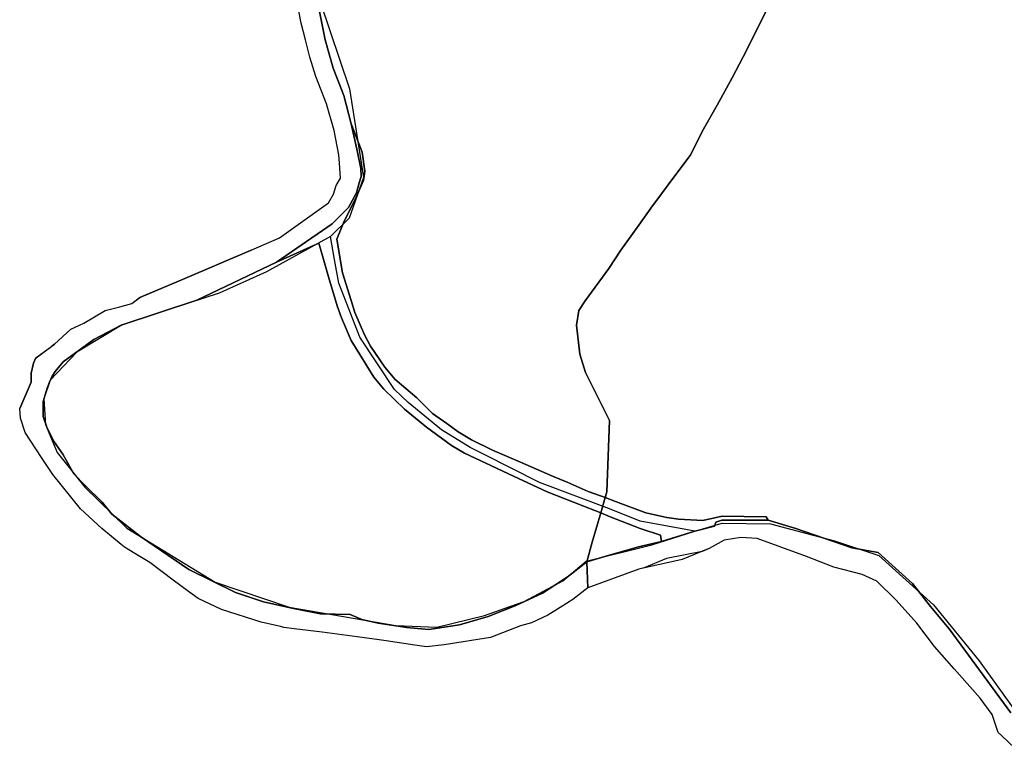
# Model space of a CAD drawing. Extents: x 577960 to 582939, y 6017202 to 6023066.
# Tile 1 of 217: x 579196 to 579872, y 6018311 to 6018811. Entities that reach past the tile are written whole.
import ezdxf

# ---------------------------------------------------------------- set-up
doc = ezdxf.new("R2010")
doc.units = 0
doc.header["$MEASUREMENT"] = 0
doc.linetypes.add('D', pattern=[0])
doc.layers.add('LI__FLUR', color=7, linetype='D')
doc.layers.add('LI__GEWAESSE', color=7, linetype='D')

msp = doc.modelspace()

# ---------------------------------------------------------------- linework, layer by layer
at = {"layer": 'LI__FLUR', "color": 8, "linetype": 'D', "true_color": 0x808080}
for p, q in [((579388.948, 6018809.111), (579385.948, 6018824.405)), ((579401.393, 6018817.107), (579405.342, 6018797.524)), ((579405.342, 6018797.524), (579401.393, 6018817.107)), ((579709.328, 6018819.839), (579694.964, 6018790.702)), ((579694.964, 6018790.702), (579709.328, 6018819.839)), ((579391.937, 6018797.625), (579388.948, 6018809.111)), ((579394.817, 6018785.83), (579391.937, 6018797.625)), ((579405.342, 6018797.524), (579410.891, 6018778.262)), ((579410.891, 6018778.262), (579405.342, 6018797.524)), ((579694.964, 6018790.702), (579684.988, 6018771.511)), ((579684.988, 6018771.511), (579694.964, 6018790.702)), ((579398.926, 6018772.515), (579394.817, 6018785.83)), ((579410.891, 6018778.262), (579418.069, 6018759.369)), ((579418.069, 6018759.369), (579410.891, 6018778.262)), ((579406.264, 6018753.672), (579398.926, 6018772.515)), ((579684.988, 6018771.511), (579674.502, 6018752.879)), ((579674.502, 6018752.879), (579684.988, 6018771.511)), ((579411.602, 6018735.359), (579406.264, 6018753.672)), ((579418.069, 6018759.369), (579423.278, 6018739.996)), ((579423.278, 6018739.996), (579418.069, 6018759.369)), ((579674.502, 6018752.879), (579665.236, 6018736.396)), ((579665.236, 6018736.396), (579674.502, 6018752.879)), ((579414.652, 6018718.725), (579411.602, 6018735.359)), ((579423.278, 6018739.996), (579427.517, 6018720.434)), ((579427.517, 6018720.434), (579423.278, 6018739.996)), ((579423.278, 6018739.996), (579428.456, 6018726.422)), ((579428.456, 6018726.422), (579423.278, 6018739.996)), ((579665.236, 6018736.396), (579655.97, 6018718.294)), ((579655.97, 6018718.294), (579665.236, 6018736.396)), ((579427.517, 6018720.434), (579429.736, 6018709.248)), ((579429.736, 6018709.248), (579427.517, 6018720.434)), ((579428.456, 6018726.422), (579430.776, 6018720.564)), ((579430.776, 6018720.564), (579428.456, 6018726.422)), ((579430.776, 6018720.564), (579432.685, 6018707.419)), ((579432.685, 6018707.419), (579430.776, 6018720.564)), ((579415.132, 6018712.907), (579414.652, 6018718.725)), ((579655.97, 6018718.294), (579644.055, 6018702.452)), ((579644.055, 6018702.452), (579655.97, 6018718.294)), ((579415.982, 6018702.741), (579415.132, 6018712.907)), ((579429.736, 6018709.248), (579430.157, 6018703.76)), ((579430.157, 6018703.76), (579429.736, 6018709.248)), ((579432.685, 6018707.419), (579431.666, 6018700.961)), ((579431.666, 6018700.961), (579432.685, 6018707.419)), ((579412.973, 6018697.534), (579415.982, 6018702.741)), ((579431.666, 6018700.961), (579426.788, 6018690.046)), ((579426.788, 6018690.046), (579431.666, 6018700.961)), ((579430.157, 6018703.76), (579428.797, 6018699.382)), ((579428.797, 6018699.382), (579430.157, 6018703.76)), ((579644.055, 6018702.452), (579632.43, 6018686.689)), ((579632.43, 6018686.689), (579644.055, 6018702.452)), ((579410.964, 6018691.586), (579412.973, 6018697.534)), ((579426.858, 6018692.685), (579421.481, 6018682.589)), ((579421.481, 6018682.589), (579426.858, 6018692.685)), ((579428.797, 6018699.382), (579426.858, 6018692.685)), ((579426.858, 6018692.685), (579428.797, 6018699.382)), ((579407.656, 6018685.799), (579410.964, 6018691.586)), ((579426.788, 6018690.046), (579417.912, 6018671.904)), ((579417.912, 6018671.904), (579426.788, 6018690.046)), ((579632.43, 6018686.689), (579630.281, 6018683.65)), ((579630.281, 6018683.65), (579632.43, 6018686.689)), ((579373.97, 6018661.62), (579407.656, 6018685.799)), ((579421.481, 6018682.589), (579410.215, 6018671.344)), ((579410.215, 6018671.344), (579421.481, 6018682.589)), ((579630.281, 6018683.65), (579620.835, 6018670.306)), ((579620.835, 6018670.306), (579630.281, 6018683.65)), ((579410.215, 6018671.344), (579371.901, 6018645.02)), ((579371.901, 6018645.02), (579410.215, 6018671.344)), ((579417.912, 6018671.904), (579413.315, 6018660.888)), ((579413.315, 6018660.888), (579417.912, 6018671.904)), ((579620.835, 6018670.306), (579608.46, 6018653.193)), ((579608.46, 6018653.193), (579620.835, 6018670.306)), ((579354.62, 6018653.189), (579373.97, 6018661.62)), ((579413.315, 6018660.888), (579417.214, 6018637.767)), ((579417.214, 6018637.767), (579413.315, 6018660.888)), ((579308.903, 6018633.84), (579354.62, 6018653.189)), ((579308.916, 6018633.843), (579354.62, 6018653.189)), ((579354.62, 6018653.189), (579308.916, 6018633.843)), ((579371.901, 6018645.02), (579399.39, 6018657.28)), ((579399.39, 6018657.28), (579371.901, 6018645.02)), ((579399.39, 6018657.28), (579400.95, 6018657.98)), ((579400.95, 6018657.98), (579399.39, 6018657.28)), ((579400.95, 6018657.98), (579403.429, 6018649.413)), ((579403.429, 6018649.413), (579400.95, 6018657.98)), ((579608.46, 6018653.193), (579600.234, 6018640.609)), ((579600.234, 6018640.609), (579608.46, 6018653.193)), ((579403.429, 6018649.413), (579407.588, 6018635.039)), ((579407.588, 6018635.039), (579403.429, 6018649.413)), ((579371.901, 6018645.02), (579317.292, 6018619.025)), ((579317.292, 6018619.025), (579371.901, 6018645.02)), ((579600.234, 6018640.609), (579583.861, 6018618.539)), ((579583.861, 6018618.539), (579600.234, 6018640.609)), ((579277.941, 6018620.735), (579306.294, 6018632.735)), ((579277.942, 6018620.731), (579308.916, 6018633.843)), ((579308.916, 6018633.843), (579277.942, 6018620.731)), ((579306.294, 6018632.735), (579308.903, 6018633.84)), ((579407.588, 6018635.039), (579413.626, 6018615.076)), ((579413.626, 6018615.076), (579407.588, 6018635.039)), ((579417.214, 6018637.767), (579423.123, 6018618.794)), ((579423.123, 6018618.794), (579417.214, 6018637.767)), ((579317.292, 6018619.025), (579265.276, 6018601.878)), ((579265.276, 6018601.878), (579317.292, 6018619.025)), ((579272.667, 6018616.73), (579277.942, 6018620.731)), ((579277.942, 6018620.731), (579277.941, 6018620.735)), ((579423.123, 6018618.794), (579425.692, 6018610.398)), ((579425.692, 6018610.398), (579423.123, 6018618.794)), ((579583.861, 6018618.539), (579579.593, 6018611.871)), ((579579.593, 6018611.871), (579583.861, 6018618.539)), ((579239.573, 6018603.068), (579254.261, 6018611.815)), ((579254.261, 6018611.815), (579264.335, 6018614.251)), ((579264.335, 6018614.251), (579272.667, 6018616.73)), ((579413.626, 6018615.076), (579416.486, 6018606.889)), ((579416.486, 6018606.889), (579413.626, 6018615.076)), ((579579.593, 6018611.871), (579577.874, 6018601.706)), ((579577.874, 6018601.706), (579579.593, 6018611.871)), ((579416.486, 6018606.889), (579423.164, 6018591.355)), ((579423.164, 6018591.355), (579416.486, 6018606.889)), ((579425.692, 6018610.398), (579432.32, 6018595.114)), ((579432.32, 6018595.114), (579425.692, 6018610.398)), ((579219.396, 6018588.781), (579230.579, 6018599.134)), ((579230.579, 6018599.134), (579239.573, 6018603.068)), ((579265.276, 6018601.878), (579246.362, 6018592.012)), ((579246.362, 6018592.012), (579265.276, 6018601.878)), ((579577.874, 6018601.706), (579580.293, 6018581.754)), ((579580.293, 6018581.754), (579577.874, 6018601.706)), ((579246.362, 6018592.012), (579225.377, 6018576.644)), ((579225.377, 6018576.644), (579246.362, 6018592.012)), ((579423.164, 6018591.355), (579429.072, 6018581.569)), ((579429.072, 6018581.569), (579423.164, 6018591.355)), ((579432.32, 6018595.114), (579436.579, 6018587.436)), ((579436.579, 6018587.436), (579432.32, 6018595.114)), ((579207.588, 6018579.993), (579217.547, 6018587.405)), ((579217.547, 6018587.405), (579217.629, 6018587.466)), ((579217.547, 6018587.405), (579217.629, 6018587.466)), ((579217.629, 6018587.466), (579217.547, 6018587.405)), ((579219.396, 6018588.781), (579217.629, 6018587.466)), ((579217.629, 6018587.466), (579219.396, 6018588.781)), ((579217.629, 6018587.466), (579219.396, 6018588.781)), ((579217.629, 6018587.466), (579217.629, 6018587.466)), ((579217.629, 6018587.466), (579217.629, 6018587.466)), ((579436.579, 6018587.436), (579446.415, 6018573.052)), ((579446.415, 6018573.052), (579436.579, 6018587.436)), ((579204.968, 6018575.67), (579206.696, 6018579.329)), ((579204.97, 6018575.67), (579206.696, 6018579.329)), ((579206.696, 6018579.329), (579204.97, 6018575.67)), ((579206.696, 6018579.329), (579207.588, 6018579.993)), ((579429.072, 6018581.569), (579438.789, 6018566.035)), ((579438.789, 6018566.035), (579429.072, 6018581.569)), ((579580.293, 6018581.754), (579584.072, 6018569.269)), ((579584.072, 6018569.269), (579580.293, 6018581.754)), ((579203.326, 6018568.911), (579204.968, 6018575.67)), ((579203.328, 6018568.911), (579204.97, 6018575.67)), ((579204.97, 6018575.67), (579203.328, 6018568.911)), ((579225.377, 6018576.644), (579219.913, 6018569.925)), ((579219.913, 6018569.925), (579225.377, 6018576.644)), ((579446.415, 6018573.052), (579453.163, 6018564.595)), ((579453.163, 6018564.595), (579446.415, 6018573.052)), ((579203.456, 6018562.63), (579203.326, 6018568.911)), ((579203.458, 6018562.63), (579203.328, 6018568.911)), ((579203.328, 6018568.911), (579203.458, 6018562.63)), ((579217.744, 6018566.819), (579216.018, 6018562.632)), ((579216.018, 6018562.632), (579217.744, 6018566.819)), ((579219.913, 6018569.925), (579217.744, 6018566.819)), ((579217.744, 6018566.819), (579219.913, 6018569.925)), ((579438.789, 6018566.035), (579445.626, 6018557.868)), ((579445.626, 6018557.868), (579438.789, 6018566.035)), ((579453.163, 6018564.595), (579468.398, 6018551.81)), ((579468.398, 6018551.81), (579453.163, 6018564.595)), ((579584.072, 6018569.269), (579600.677, 6018536.352)), ((579600.677, 6018536.352), (579584.072, 6018569.269)), ((579195.534, 6018544.641), (579203.458, 6018562.63)), ((579203.458, 6018562.63), (579195.534, 6018544.641)), ((579195.534, 6018544.641), (579203.456, 6018562.63)), ((579214.365, 6018558.438), (579211.758, 6018549.264)), ((579211.758, 6018549.264), (579214.365, 6018558.438)), ((579216.018, 6018562.632), (579214.365, 6018558.438)), ((579214.365, 6018558.438), (579216.018, 6018562.632)), ((579445.626, 6018557.868), (579459.761, 6018544.083)), ((579459.761, 6018544.083), (579445.626, 6018557.868)), ((579468.398, 6018551.81), (579479.174, 6018541.154)), ((579479.174, 6018541.154), (579468.398, 6018551.81)), ((579196.154, 6018537.944), (579195.534, 6018544.641)), ((579211.758, 6018549.264), (579211.655, 6018539.117)), ((579211.655, 6018539.117), (579211.758, 6018549.264)), ((579459.761, 6018544.083), (579474.896, 6018531.677)), ((579474.896, 6018531.677), (579459.761, 6018544.083)), ((579199.224, 6018528.017), (579196.154, 6018537.944)), ((579211.655, 6018539.117), (579214.424, 6018531.136)), ((579214.424, 6018531.136), (579211.655, 6018539.117)), ((579479.174, 6018541.154), (579488.83, 6018534.226)), ((579488.83, 6018534.226), (579479.174, 6018541.154)), ((579214.424, 6018531.136), (579219.22, 6018521.576)), ((579219.22, 6018521.576), (579214.424, 6018531.136)), ((579474.896, 6018531.677), (579492.1, 6018519.122)), ((579492.1, 6018519.122), (579474.896, 6018531.677)), ((579488.83, 6018534.226), (579496.787, 6018528.508)), ((579496.787, 6018528.508), (579488.83, 6018534.226)), ((579600.677, 6018536.352), (579598.709, 6018487.352)), ((579598.709, 6018487.352), (579600.677, 6018536.352)), ((579210.531, 6018511.034), (579199.224, 6018528.017)), ((579496.787, 6018528.508), (579505.844, 6018523.16)), ((579505.844, 6018523.16), (579496.787, 6018528.508)), ((579219.22, 6018521.576), (579225.075, 6018513.262)), ((579225.075, 6018513.262), (579219.22, 6018521.576)), ((579492.1, 6018519.122), (579500.936, 6018513.814)), ((579500.936, 6018513.814), (579492.1, 6018519.122)), ((579505.844, 6018523.16), (579520.259, 6018516.082)), ((579520.259, 6018516.082), (579505.844, 6018523.16)), ((579218.318, 6018499.338), (579210.531, 6018511.034)), ((579225.075, 6018513.262), (579232.701, 6018499.807)), ((579232.701, 6018499.807), (579225.075, 6018513.262)), ((579500.936, 6018513.814), (579515.691, 6018506.936)), ((579515.691, 6018506.936), (579500.936, 6018513.814)), ((579520.259, 6018516.082), (579539.512, 6018507.805)), ((579539.512, 6018507.805), (579520.259, 6018516.082)), ((579515.691, 6018506.936), (579534.644, 6018498.119)), ((579534.644, 6018498.119), (579515.691, 6018506.936)), ((579539.512, 6018507.805), (579561.553, 6018498.199)), ((579561.553, 6018498.199), (579539.512, 6018507.805)), ((579237.351, 6018475.746), (579218.318, 6018499.338)), ((579232.701, 6018499.807), (579240.758, 6018491.54)), ((579240.758, 6018491.54), (579232.701, 6018499.807)), ((579534.644, 6018498.119), (579557.735, 6018487.383)), ((579557.735, 6018487.383), (579534.644, 6018498.119)), ((579561.553, 6018498.199), (579571.509, 6018493.91)), ((579571.509, 6018493.91), (579561.553, 6018498.199)), ((579240.758, 6018491.54), (579252.095, 6018480.234)), ((579252.095, 6018480.234), (579240.758, 6018491.54)), ((579571.509, 6018493.91), (579586.014, 6018487.672)), ((579586.014, 6018487.672), (579571.509, 6018493.91)), ((579557.735, 6018487.383), (579582.406, 6018477.696)), ((579582.406, 6018477.696), (579557.735, 6018487.383)), ((579586.014, 6018487.672), (579594.371, 6018484.583)), ((579594.371, 6018484.583), (579586.014, 6018487.672)), ((579594.371, 6018484.583), (579597.57, 6018483.394)), ((579597.57, 6018483.394), (579594.371, 6018484.583)), ((579594.571, 6018472.918), (579597.57, 6018483.394)), ((579597.57, 6018483.394), (579594.571, 6018472.918)), ((579598.709, 6018487.352), (579597.57, 6018483.394)), ((579597.57, 6018483.394), (579598.709, 6018487.352)), ((579597.57, 6018483.394), (579604.777, 6018480.625)), ((579604.777, 6018480.625), (579597.57, 6018483.394)), ((579252.095, 6018480.234), (579258.833, 6018472.137)), ((579258.833, 6018472.137), (579252.095, 6018480.234)), ((579582.406, 6018477.696), (579594.571, 6018472.918)), ((579594.571, 6018472.918), (579582.406, 6018477.696)), ((579604.777, 6018480.625), (579625.649, 6018472.897)), ((579625.649, 6018472.897), (579604.777, 6018480.625)), ((579252.036, 6018462.171), (579237.351, 6018475.746)), ((579258.833, 6018472.137), (579278.476, 6018456.702)), ((579278.476, 6018456.702), (579258.833, 6018472.137)), ((579588.844, 6018452.906), (579594.571, 6018472.918)), ((579594.571, 6018472.918), (579588.844, 6018452.906)), ((579594.571, 6018472.918), (579601.119, 6018470.309)), ((579601.119, 6018470.309), (579594.571, 6018472.918)), ((579601.119, 6018470.309), (579621.691, 6018462.122)), ((579621.691, 6018462.122), (579601.119, 6018470.309)), ((579625.649, 6018472.897), (579639.983, 6018469.648)), ((579639.983, 6018469.648), (579625.649, 6018472.897)), ((579639.983, 6018469.648), (579648.06, 6018468.578)), ((579648.06, 6018468.578), (579639.983, 6018469.648)), ((579664.664, 6018467.678), (579678.048, 6018470.627)), ((579678.048, 6018470.627), (579664.664, 6018467.678)), ((579678.048, 6018470.627), (579708.326, 6018470.286)), ((579708.326, 6018470.286), (579678.048, 6018470.627)), ((579708.326, 6018470.286), (579709.516, 6018467.957)), ((579709.516, 6018467.957), (579708.326, 6018470.286)), ((579648.06, 6018468.578), (579664.664, 6018467.678)), ((579664.664, 6018467.678), (579648.06, 6018468.578)), ((579672.681, 6018463.82), (579659.266, 6018460.262)), ((579659.266, 6018460.262), (579672.681, 6018463.82)), ((579673.58, 6018466.529), (579672.681, 6018463.82)), ((579672.681, 6018463.82), (579673.58, 6018466.529)), ((579677.758, 6018467.988), (579673.58, 6018466.529)), ((579673.58, 6018466.529), (579677.758, 6018467.988)), ((579709.516, 6018467.957), (579677.758, 6018467.988)), ((579677.758, 6018467.988), (579709.516, 6018467.957)), ((579709.516, 6018467.957), (579728.569, 6018462.149)), ((579728.569, 6018462.149), (579709.516, 6018467.957)), ((579265.182, 6018451.285), (579252.036, 6018462.171)), ((579278.476, 6018456.702), (579311.674, 6018433.99)), ((579311.674, 6018433.99), (579278.476, 6018456.702)), ((579621.691, 6018462.122), (579635.655, 6018457.513)), ((579635.655, 6018457.513), (579621.691, 6018462.122)), ((579635.655, 6018457.513), (579636.265, 6018453.235)), ((579636.265, 6018453.235), (579635.655, 6018457.513)), ((579659.266, 6018460.262), (579636.265, 6018453.235)), ((579636.265, 6018453.235), (579659.266, 6018460.262)), ((579690.894, 6018456.053), (579679.298, 6018454.134)), ((579702.039, 6018455.413), (579690.894, 6018456.053)), ((579728.569, 6018462.149), (579747.811, 6018455.661)), ((579747.811, 6018455.661), (579728.569, 6018462.149)), ((579267.461, 6018449.405), (579265.182, 6018451.285)), ((579274.528, 6018445.127), (579267.461, 6018449.405)), ((579584.956, 6018439.322), (579588.844, 6018452.906)), ((579588.844, 6018452.906), (579584.956, 6018439.322)), ((579620.551, 6018449.597), (579601.289, 6018444.12)), ((579601.289, 6018444.12), (579620.551, 6018449.597)), ((579636.265, 6018453.235), (579620.551, 6018449.597)), ((579620.551, 6018449.597), (579636.265, 6018453.235)), ((579679.298, 6018454.134), (579669.192, 6018448.566)), ((579735.986, 6018443.027), (579702.039, 6018455.413)), ((579747.811, 6018455.661), (579766.994, 6018448.944)), ((579766.994, 6018448.944), (579747.811, 6018455.661)), ((579284.924, 6018438.839), (579274.528, 6018445.127)), ((579601.289, 6018444.12), (579584.956, 6018439.322)), ((579584.956, 6018439.322), (579601.289, 6018444.12)), ((579663.381, 6018446.176), (579650.58, 6018440.91)), ((579664.226, 6018446.523), (579663.381, 6018446.176)), ((579665.07, 6018446.87), (579664.226, 6018446.523)), ((579669.192, 6018448.566), (579665.07, 6018446.87)), ((579754.659, 6018435.56), (579735.986, 6018443.027)), ((579766.994, 6018448.944), (579785.267, 6018445.825)), ((579785.267, 6018445.825), (579766.994, 6018448.944)), ((579785.267, 6018445.825), (579808.838, 6018424.373)), ((579808.838, 6018424.373), (579785.267, 6018445.825)), ((579301.029, 6018426.803), (579284.924, 6018438.839)), ((579571.531, 6018428.817), (579584.956, 6018439.322)), ((579584.956, 6018439.322), (579571.531, 6018428.817)), ((579585.736, 6018421.499), (579584.956, 6018439.322)), ((579584.956, 6018439.322), (579585.736, 6018421.499)), ((579650.58, 6018440.91), (579620.862, 6018434.313)), ((579311.674, 6018433.99), (579343.802, 6018418.206)), ((579343.802, 6018418.206), (579311.674, 6018433.99)), ((579611.366, 6018430.965), (579585.736, 6018421.499)), ((579620.862, 6018434.313), (579611.366, 6018430.965)), ((579774.221, 6018430.521), (579754.659, 6018435.56)), ((579784.157, 6018425.963), (579774.221, 6018430.521)), ((579311.465, 6018419.046), (579301.029, 6018426.803)), ((579554.549, 6018417.801), (579571.531, 6018428.817)), ((579571.531, 6018428.817), (579554.549, 6018417.801)), ((579797.452, 6018413.028), (579784.157, 6018425.963)), ((579808.838, 6018424.373), (579821.123, 6018408.61)), ((579821.123, 6018408.61), (579808.838, 6018424.373)), ((579318.012, 6018414.168), (579311.465, 6018419.046)), ((579343.802, 6018418.206), (579362.915, 6018411.768)), ((579362.915, 6018411.768), (579343.802, 6018418.206)), ((579535.846, 6018409.135), (579554.549, 6018417.801)), ((579554.549, 6018417.801), (579535.846, 6018409.135)), ((579585.736, 6018421.499), (579575.44, 6018413.353)), ((579334.116, 6018406.521), (579318.012, 6018414.168)), ((579362.915, 6018411.768), (579382.337, 6018407.559)), ((579382.337, 6018407.559), (579362.915, 6018411.768)), ((579517.194, 6018401.739), (579535.846, 6018409.135)), ((579535.846, 6018409.135), (579517.194, 6018401.739)), ((579575.44, 6018413.353), (579566.804, 6018408.045)), ((579811.767, 6018397.265), (579797.452, 6018413.028)), ((579361.476, 6018397.963), (579334.116, 6018406.521)), ((579382.337, 6018407.559), (579402.249, 6018403.68)), ((579402.249, 6018403.68), (579382.337, 6018407.559)), ((579402.249, 6018403.68), (579422.531, 6018403.27)), ((579422.531, 6018403.27), (579402.249, 6018403.68)), ((579422.531, 6018403.27), (579430.438, 6018399.751)), ((579430.438, 6018399.751), (579422.531, 6018403.27)), ((579558.178, 6018402.738), (579547.152, 6018397.37)), ((579566.804, 6018408.045), (579558.178, 6018402.738)), ((579821.123, 6018408.61), (579833.978, 6018393.296)), ((579833.978, 6018393.296), (579821.123, 6018408.61)), ((579374.701, 6018394.854), (579361.476, 6018397.963)), ((579430.438, 6018399.751), (579441.704, 6018397.182)), ((579441.704, 6018397.182), (579430.438, 6018399.751)), ((579441.704, 6018397.182), (579461.536, 6018394.263)), ((579461.536, 6018394.263), (579441.704, 6018397.182)), ((579476.54, 6018392.863), (579497.702, 6018395.981)), ((579497.702, 6018395.981), (579476.54, 6018392.863)), ((579497.702, 6018395.981), (579517.194, 6018401.739)), ((579517.194, 6018401.739), (579497.702, 6018395.981)), ((579539.465, 6018395.301), (579518.894, 6018387.475)), ((579547.152, 6018397.37), (579539.465, 6018395.301)), ((579823.902, 6018381.111), (579811.767, 6018397.265)), ((579376.88, 6018394.345), (579374.701, 6018394.854)), ((579384.137, 6018393.435), (579376.88, 6018394.345)), ((579403.36, 6018391.025), (579384.137, 6018393.435)), ((579427.24, 6018387.806), (579403.36, 6018391.025)), ((579461.536, 6018394.263), (579476.54, 6018392.863)), ((579476.54, 6018392.863), (579461.536, 6018394.263)), ((579833.978, 6018393.296), (579876.222, 6018335.56)), ((579876.222, 6018335.56), (579833.978, 6018393.296)), ((579442.324, 6018385.777), (579427.24, 6018387.806)), ((579447.172, 6018385.117), (579442.324, 6018385.777)), ((579467.025, 6018382.098), (579447.172, 6018385.117)), ((579474.951, 6018380.888), (579467.025, 6018382.098)), ((579487.137, 6018382.257), (579474.951, 6018380.888)), ((579518.894, 6018387.475), (579487.137, 6018382.257)), ((579837.357, 6018365.928), (579823.902, 6018381.111)), ((579841.016, 6018361.739), (579837.357, 6018365.928)), ((579855.22, 6018345.836), (579841.016, 6018361.739)), ((579863.527, 6018334.601), (579855.22, 6018345.836)), ((579867.556, 6018322.266), (579863.527, 6018334.601)), ((579869.945, 6018320.087), (579867.556, 6018322.266)), ((579878.971, 6018311.331), (579869.945, 6018320.087))]:
    msp.add_line(p, q, dxfattribs=at)
at = {"layer": 'LI__GEWAESSE', "color": 161, "linetype": 'D', "true_color": 0x55aaff}
for p, q in [((579388.948, 6018809.111), (579385.948, 6018824.405)), ((579401.888, 6018823.614), (579422.081, 6018764.041)), ((579391.937, 6018797.625), (579388.948, 6018809.111)), ((579394.817, 6018785.83), (579391.937, 6018797.625)), ((579398.926, 6018772.515), (579394.817, 6018785.83)), ((579406.264, 6018753.672), (579398.926, 6018772.515)), ((579422.081, 6018764.041), (579431.759, 6018703.198)), ((579411.602, 6018735.359), (579406.264, 6018753.672)), ((579414.652, 6018718.725), (579411.602, 6018735.359)), ((579415.132, 6018712.907), (579414.652, 6018718.725)), ((579415.982, 6018702.741), (579415.132, 6018712.907)), ((579415.132, 6018712.907), (579415.132, 6018712.907)), ((579415.132, 6018712.907), (579415.132, 6018712.907)), ((579412.973, 6018697.534), (579415.982, 6018702.741)), ((579431.759, 6018703.198), (579421.843, 6018675.25)), ((579410.964, 6018691.586), (579412.973, 6018697.534)), ((579407.656, 6018685.799), (579410.964, 6018691.586)), ((579373.97, 6018661.62), (579407.656, 6018685.799)), ((579421.843, 6018675.25), (579409.019, 6018662.675)), ((579354.62, 6018653.189), (579373.97, 6018661.62)), ((579409.019, 6018662.675), (579365.007, 6018638.296)), ((579308.903, 6018633.84), (579354.62, 6018653.189)), ((579277.922, 6018620.727), (579306.294, 6018632.735)), ((579306.294, 6018632.735), (579308.903, 6018633.84)), ((579365.007, 6018638.296), (579332.62, 6018623.702)), ((579332.62, 6018623.702), (579265.848, 6018601.911)), ((579272.646, 6018616.726), (579277.922, 6018620.727)), ((579239.545, 6018603.061), (579254.231, 6018611.808)), ((579254.231, 6018611.808), (579264.31, 6018614.246)), ((579264.31, 6018614.246), (579272.646, 6018616.726)), ((579219.396, 6018588.781), (579230.577, 6018599.134)), ((579230.577, 6018599.134), (579239.545, 6018603.061)), ((579265.848, 6018601.911), (579234.861, 6018583.318)), ((579212.318, 6018583.513), (579217.547, 6018587.405)), ((579217.547, 6018587.405), (579219.396, 6018588.781)), ((579205.069, 6018575.719), (579206.808, 6018579.348)), ((579206.808, 6018579.348), (579207.748, 6018580.057)), ((579207.748, 6018580.057), (579212.318, 6018583.513)), ((579234.861, 6018583.318), (579216.369, 6018563.927)), ((579203.326, 6018568.911), (579204.914, 6018575.448)), ((579204.914, 6018575.448), (579205.069, 6018575.719)), ((579203.456, 6018562.63), (579203.326, 6018568.911)), ((579195.534, 6018544.641), (579203.456, 6018562.63)), ((579216.369, 6018563.927), (579212.071, 6018551.132)), ((579212.071, 6018551.132), (579213.171, 6018533.64)), ((579196.154, 6018537.944), (579195.534, 6018544.641)), ((579199.224, 6018528.017), (579196.154, 6018537.944)), ((579213.171, 6018533.64), (579221.168, 6018514.449)), ((579210.531, 6018511.034), (579199.224, 6018528.017)), ((579199.224, 6018528.017), (579199.224, 6018528.017)), ((579218.318, 6018499.338), (579210.531, 6018511.034)), ((579221.168, 6018514.449), (579240.261, 6018490.66)), ((579237.351, 6018475.746), (579218.318, 6018499.338)), ((579240.261, 6018490.66), (579269.05, 6018462.472)), ((579252.036, 6018462.171), (579237.351, 6018475.746)), ((579659.266, 6018460.262), (579678.083, 6018465.836)), ((579678.083, 6018465.836), (579711.18, 6018465.346)), ((579711.18, 6018465.346), (579755.072, 6018453.652)), ((579265.182, 6018451.285), (579252.036, 6018462.171)), ((579269.05, 6018462.472), (579329.826, 6018425.389)), ((579629.603, 6018450.882), (579659.266, 6018460.262)), ((579690.894, 6018456.053), (579679.298, 6018454.134)), ((579702.039, 6018455.413), (579690.894, 6018456.053)), ((579267.461, 6018449.405), (579265.182, 6018451.285)), ((579274.528, 6018445.127), (579267.461, 6018449.405)), ((579584.562, 6018439.726), (579629.603, 6018450.882)), ((579679.298, 6018454.134), (579669.192, 6018448.566)), ((579735.986, 6018443.027), (579702.039, 6018455.413)), ((579755.072, 6018453.652), (579785.73, 6018443.557)), ((579284.924, 6018438.839), (579274.528, 6018445.127)), ((579664.226, 6018446.523), (579639.839, 6018441.646)), ((579669.192, 6018448.566), (579664.226, 6018446.523)), ((579669.192, 6018448.566), (579669.192, 6018448.566)), ((579754.659, 6018435.56), (579735.986, 6018443.027)), ((579735.986, 6018443.027), (579735.986, 6018443.027)), ((579785.73, 6018443.557), (579823.125, 6018409.902)), ((579301.029, 6018426.803), (579284.924, 6018438.839)), ((579568.649, 6018426.342), (579584.562, 6018439.726)), ((579639.839, 6018441.646), (579624.375, 6018435.093)), ((579611.366, 6018430.965), (579585.736, 6018421.499)), ((579620.862, 6018434.313), (579611.366, 6018430.965)), ((579611.366, 6018430.965), (579611.366, 6018430.965)), ((579624.375, 6018435.093), (579620.862, 6018434.313)), ((579774.221, 6018430.521), (579754.659, 6018435.56)), ((579754.659, 6018435.56), (579754.659, 6018435.56)), ((579784.157, 6018425.963), (579774.221, 6018430.521)), ((579311.465, 6018419.046), (579301.029, 6018426.803)), ((579329.826, 6018425.389), (579380.706, 6018408.298)), ((579541.93, 6018412.198), (579568.649, 6018426.342)), ((579797.452, 6018413.028), (579784.157, 6018425.963)), ((579318.012, 6018414.168), (579311.465, 6018419.046)), ((579585.736, 6018421.499), (579575.44, 6018413.353)), ((579334.116, 6018406.521), (579318.012, 6018414.168)), ((579318.012, 6018414.168), (579318.012, 6018414.168)), ((579514.751, 6018402.402), (579536.702, 6018410.309)), ((579536.702, 6018410.309), (579541.93, 6018412.198)), ((579575.44, 6018413.353), (579566.804, 6018408.045)), ((579575.44, 6018413.353), (579575.44, 6018413.353)), ((579811.767, 6018397.265), (579797.452, 6018413.028)), ((579823.125, 6018409.902), (579854.512, 6018371.32)), ((579361.476, 6018397.963), (579334.116, 6018406.521)), ((579334.116, 6018406.521), (579334.116, 6018406.521)), ((579380.706, 6018408.298), (579453.776, 6018395.604)), ((579482.105, 6018394.465), (579514.751, 6018402.402)), ((579558.178, 6018402.738), (579547.152, 6018397.37)), ((579566.804, 6018408.045), (579558.178, 6018402.738)), ((579374.701, 6018394.854), (579361.476, 6018397.963)), ((579453.776, 6018395.604), (579482.105, 6018394.465)), ((579539.465, 6018395.301), (579518.894, 6018387.475)), ((579547.152, 6018397.37), (579539.465, 6018395.301)), ((579547.152, 6018397.37), (579547.152, 6018397.37)), ((579823.902, 6018381.111), (579811.767, 6018397.265)), ((579376.88, 6018394.345), (579374.701, 6018394.854)), ((579384.137, 6018393.435), (579376.88, 6018394.345)), ((579403.36, 6018391.025), (579384.137, 6018393.435)), ((579427.24, 6018387.806), (579403.36, 6018391.025)), ((579442.324, 6018385.777), (579427.24, 6018387.806)), ((579447.172, 6018385.117), (579442.324, 6018385.777)), ((579467.025, 6018382.098), (579447.172, 6018385.117)), ((579474.951, 6018380.888), (579467.025, 6018382.098)), ((579487.137, 6018382.257), (579474.951, 6018380.888)), ((579518.894, 6018387.475), (579487.137, 6018382.257)), ((579837.357, 6018365.928), (579823.902, 6018381.111)), ((579854.512, 6018371.32), (579889.299, 6018322.742)), ((579841.016, 6018361.739), (579837.357, 6018365.928)), ((579855.22, 6018345.836), (579841.016, 6018361.739)), ((579863.527, 6018334.601), (579855.22, 6018345.836)), ((579867.556, 6018322.266), (579863.527, 6018334.601)), ((579869.945, 6018320.087), (579867.556, 6018322.266)), ((579878.971, 6018311.331), (579869.945, 6018320.087))]:
    msp.add_line(p, q, dxfattribs=at)
at = {"layer": 'LI__GEWAESSE', "color": 161, "linetype": 'D', "true_color": 0x56aaff}
for p, q in [((579411.808, 6018646.932), (579409.019, 6018662.675)), ((579414.677, 6018630.69), (579411.808, 6018646.932)), ((579429.082, 6018593.616), (579414.677, 6018630.69)), ((579452.973, 6018557.532), (579429.082, 6018593.616)), ((579462.37, 6018548.736), (579452.973, 6018557.532)), ((579485.261, 6018529.895), (579462.37, 6018548.736)), ((579504.923, 6018517.711), (579485.261, 6018529.895)), ((579513.999, 6018513.173), (579504.923, 6018517.711)), ((579552.634, 6018493.862), (579513.999, 6018513.173)), ((579600.715, 6018475.671), (579552.634, 6018493.862)), ((579621.736, 6018467.145), (579600.715, 6018475.671)), ((579659.266, 6018460.262), (579621.736, 6018467.145)), ((579664.226, 6018446.523), (579664.226, 6018446.523))]:
    msp.add_line(p, q, dxfattribs=at)

doc.saveas('drawing.dxf')
